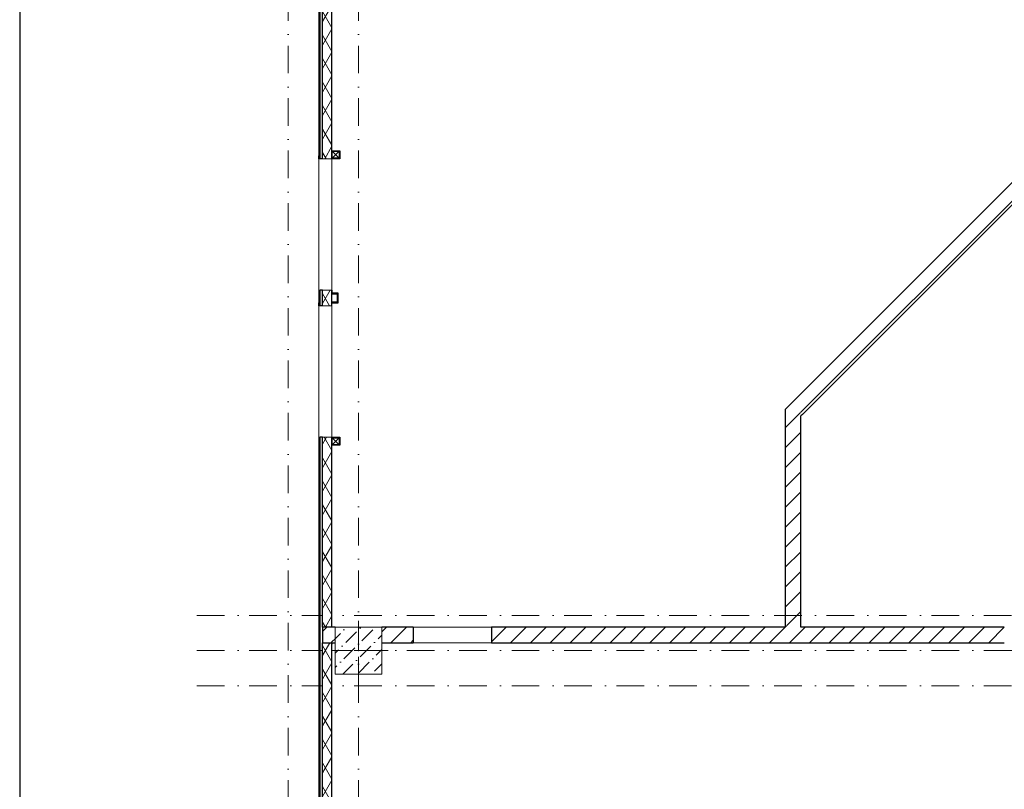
# Model space of a CAD drawing. Header units: millimetres. Extents: x -2890 to 117730, y -526 to 88572.
# Tile 6 of 65: x 1208 to 13786, y 42523 to 52357. Entities that reach past the tile are written whole.
import ezdxf

# ---------------------------------------------------------------- set-up
doc = ezdxf.new("R2010")
doc.units = ezdxf.units.MM
doc.header["$MEASUREMENT"] = 0
doc.set_wipeout_variables(frame=1)
for name, pattern in [('A_dashed', [19.05, 12.7, -6.35]), ('Wipeout_Contour', [1000, 0, -1000]), ('Штрихпунктирная', [6.702778, 3.527778, -1.763889, 0, -1.411111])]:
    doc.linetypes.add(name, pattern=pattern)
for name, color, linetype in [('Конструктив - Колонны', 7, 'Continuous'), ('Конструктив - Стены Блок 200 нов', 7, 'Continuous'), ('Конструктив - Стены наружние фасад', 7, 'Continuous'), ('Конструктив - Фасадные стены сущ', 7, 'Continuous'), ('СУЩ  Благоустройство', 7, 'Continuous'), ('Элемент Модели - Оси', 7, 'Continuous')]:
    doc.layers.add(name, color=color, linetype=linetype)
pattern_1 = [(45, (-30913.89, 8295.99), (-127.2792, 127.2792), [])]
pattern_2 = [(60, (-30913.89, 8295.99), (-129.9038, 75), []), (120, (-30913.89, 8295.99), (129.9038, 75), [])]
pattern_3 = [(45, (-30913.89, 8295.99), (-70.71068, 70.71068), [])]

msp = doc.modelspace()

# ---------------------------------------------------------------- linework, layer by layer
at = {"color": 7, "linetype": 'Continuous', "lineweight": 30, "ltscale": 100}
msp.add_line((1208, 83105), (1208, 5), dxfattribs=at)
at = {"layer": 'Конструктив - Колонны', "color": 7, "linetype": 'Continuous', "lineweight": 0, "ltscale": 100}
msp.add_line((14006.1, 44296), (13706.1, 44296), dxfattribs=at)
at = {"layer": 'Конструктив - Фасадные стены сущ', "color": 252, "linetype": 'Continuous', "lineweight": 30, "ltscale": 100}
for p, q in [((5291.1, 50586), (5201.1, 50676)), ((5291.1, 50676), (5201.1, 50586)), ((5291.1, 46926), (5201.1, 47016)), ((5291.1, 47016), (5201.1, 46926))]:
    msp.add_line(p, q, dxfattribs=at)
at = {"layer": 'Конструктив - Фасадные стены сущ', "color": 252, "linetype": 'Continuous', "lineweight": 30, "ltscale": 100, "flags": 128}
for points in [[(5196.1, 50681), (5296.1, 50681), (5296.1, 50581), (5196.1, 50581)], [(5201.1, 50676), (5291.1, 50676), (5291.1, 50586), (5201.1, 50586)], [(5276.1, 48861), (5156.1, 48861), (5156.1, 48741), (5276.1, 48741)], [(5266.1, 48851), (5166.1, 48851), (5166.1, 48751), (5266.1, 48751)], [(5196.1, 47021), (5296.1, 47021), (5296.1, 46921), (5196.1, 46921)], [(5201.1, 47016), (5291.1, 47016), (5291.1, 46926), (5201.1, 46926)]]:
    msp.add_lwpolyline(points, close=True, dxfattribs=at)
at = {"layer": 'СУЩ  Благоустройство', "color": 7, "linetype": 'A_dashed', "lineweight": 5, "ltscale": 100}
for p, q in [((5196.1, 48701), (5196.1, 48741)), ((5296.1, 46921), (5296.1, 47021))]:
    msp.add_line(p, q, dxfattribs=at)
at = {"layer": 'Элемент Модели - Оси', "color": 7, "linetype": 'Штрихпунктирная', "lineweight": 15, "ltscale": 100}
for p, q in [((4636.1, 82191.7), (4636.1, 15620.8)), ((3470.8, 43846), (114954, 43846))]:
    msp.add_line(p, q, dxfattribs=at)

# ---------------------------------------------------------------- wipeouts: each hides what was drawn before it
at = {"color": 254, "linetype": 'Wipeout_Contour', "lineweight": 0, "ltscale": 100}
for points in [[(11186.4, 47577.3), (10986.4, 47377.3), (11186.4, 47294.5)], [(5196.1, 44396), (5196.1, 44596), (5076.1, 44596), (5076.1, 44396)], [(5836.1, 44596), (5836.1, 44396), (6235.9, 44396), (6235.9, 44596)], [(11186.4, 44596), (11186.4, 44396), (13786.1, 44396), (13786.1, 44596)]]:
    msp.add_wipeout(points, dxfattribs=at).dxf.layer = 'Конструктив - Стены Блок 200 нов'

# ---------------------------------------------------------------- next in the draw order: hatches: boundary and pattern name
at = {"layer": 'Конструктив - Стены Блок 200 нов', "linetype": 'Continuous', "lineweight": 5, "ltscale": 100}
h = msp.add_hatch(dxfattribs=at)
h.set_pattern_fill('БЛОКИ_БЕТОННЫЕ_ЭФФЕКТИВН_7F', scale=100, style=0, pattern_type=2)
h.set_pattern_definition(pattern_1)
h.paths.add_polyline_path([(11186.4, 47577.3), (10986.4, 47377.3), (11186.4, 47294.5)])
h = msp.add_hatch(dxfattribs=at)
h.set_pattern_fill('БЛОКИ_БЕТОННЫЕ_ЭФФЕКТИВН_7F', scale=100, style=0, pattern_type=2)
h.set_pattern_definition(pattern_1)
h.paths.add_polyline_path([(5196.1, 44396), (5196.1, 44596), (5076.1, 44596), (5076.1, 44396)])
h = msp.add_hatch(dxfattribs=at)
h.set_pattern_fill('БЛОКИ_БЕТОННЫЕ_ЭФФЕКТИВН_7F', scale=100, style=0, pattern_type=2)
h.set_pattern_definition(pattern_1)
h.paths.add_polyline_path([(5836.1, 44596), (5836.1, 44396), (6235.9, 44396), (6235.9, 44596)])
h = msp.add_hatch(dxfattribs=at)
h.set_pattern_fill('БЛОКИ_БЕТОННЫЕ_ЭФФЕКТИВН_7F', scale=100, style=0, pattern_type=2)
h.set_pattern_definition(pattern_1)
h.paths.add_polyline_path([(11186.4, 44596), (11186.4, 44396), (13786.1, 44396), (13786.1, 44596)])

# ---------------------------------------------------------------- next in the draw order: linework, layer by layer
at = {"layer": 'Конструктив - Стены Блок 200 нов', "color": 7, "linetype": 'Continuous', "lineweight": 30, "ltscale": 100}
for p, q in [((6235.9, 44596), (5836.1, 44596)), ((6235.9, 44596), (6235.9, 44501)), ((6235.9, 44501), (6235.9, 44396)), ((5836.1, 44396), (6235.9, 44396))]:
    msp.add_line(p, q, dxfattribs=at)
at = {"layer": 'Конструктив - Стены наружние фасад', "color": 7, "linetype": 'Continuous', "lineweight": 30, "ltscale": 100}
msp.add_line((5076.1, 44596), (5076.1, 44396), dxfattribs=at)

# ---------------------------------------------------------------- next in the draw order: wipeouts: each hides what was drawn before it
at = {"color": 254, "linetype": 'Wipeout_Contour', "lineweight": 0, "ltscale": 100}
for points in [[(5076.1, 50581), (5196.1, 50581), (5196.1, 53253.4), (5076.1, 53253.4)], [(5076.1, 48901), (5076.1, 48701), (5196.1, 48701), (5196.1, 48901)]]:
    msp.add_wipeout(points, dxfattribs=at).dxf.layer = 'Конструктив - Стены наружние фасад'

# ---------------------------------------------------------------- next in the draw order: hatches: boundary and pattern name
at = {"layer": 'Конструктив - Стены наружние фасад', "linetype": 'Continuous', "lineweight": 5, "ltscale": 100}
h = msp.add_hatch(dxfattribs=at)
h.set_pattern_fill('ИЗОЛЯЦИЯ_02_0006', scale=100, style=0, pattern_type=2)
h.set_pattern_definition(pattern_2)
h.paths.add_polyline_path([(5076.1, 50581), (5196.1, 50581), (5196.1, 53253.4), (5076.1, 53253.4)])
h = msp.add_hatch(dxfattribs=at)
h.set_pattern_fill('ИЗОЛЯЦИЯ_02_0006', scale=100, style=0, pattern_type=2)
h.set_pattern_definition(pattern_2)
h.paths.add_polyline_path([(5076.1, 48901), (5076.1, 48701), (5196.1, 48701), (5196.1, 48901)])

# ---------------------------------------------------------------- next in the draw order: linework, layer by layer
at = {"layer": 'Конструктив - Стены наружние фасад', "color": 7, "linetype": 'Continuous', "lineweight": 30, "ltscale": 100}
for p, q in [((5196.1, 50581), (5196.1, 50618)), ((5196.1, 48901), (5196.1, 48864)), ((5196.1, 48701), (5196.1, 48738))]:
    msp.add_line(p, q, dxfattribs=at)
at = {"layer": 'Конструктив - Стены наружние фасад', "color": 7, "linetype": 'Continuous', "lineweight": 15, "ltscale": 100}
msp.add_line((5196.1, 48901), (5196.1, 50581), dxfattribs=at)
at = {"layer": 'Конструктив - Стены наружние фасад', "color": 7, "linetype": 'Continuous', "lineweight": 30, "ltscale": 100, "flags": 128}
for points in [[(5196.1, 50581), (5196.1, 53253.4)], [(5196.1, 48701), (5196.1, 48901)]]:
    msp.add_lwpolyline(points, dxfattribs=at)

# ---------------------------------------------------------------- next in the draw order: wipeouts: each hides what was drawn before it
at = {"color": 254, "linetype": 'Wipeout_Contour', "lineweight": 0, "ltscale": 100}
for points in [[(5196.1, 44596), (5196.1, 44396), (5236.1, 44396), (5236.1, 44596)], [(10986.4, 44396), (11186.4, 44396), (11186.4, 44596), (10986.4, 44596)]]:
    msp.add_wipeout(points, dxfattribs=at).dxf.layer = 'Конструктив - Стены Блок 200 нов'

# ---------------------------------------------------------------- next in the draw order: hatches: boundary and pattern name
at = {"layer": 'Конструктив - Стены Блок 200 нов', "linetype": 'Continuous', "lineweight": 5, "ltscale": 100}
h = msp.add_hatch(dxfattribs=at)
h.set_pattern_fill('БЛОКИ_БЕТОННЫЕ_ЭФФЕКТИВН_7F', scale=100, style=0, pattern_type=2)
h.set_pattern_definition(pattern_1)
h.paths.add_polyline_path([(5196.1, 44596), (5196.1, 44396), (5236.1, 44396), (5236.1, 44596)])
h = msp.add_hatch(dxfattribs=at)
h.set_pattern_fill('БЛОКИ_БЕТОННЫЕ_ЭФФЕКТИВН_7F', scale=100, style=0, pattern_type=2)
h.set_pattern_definition(pattern_1)
h.paths.add_polyline_path([(10986.4, 44396), (11186.4, 44396), (11186.4, 44596), (10986.4, 44596)])

# ---------------------------------------------------------------- next in the draw order: linework, layer by layer
at = {"layer": 'Конструктив - Стены Блок 200 нов', "color": 7, "linetype": 'Continuous', "lineweight": 30, "ltscale": 100}
for p, q in [((5236.1, 44596), (5196.1, 44596)), ((11186.4, 44596), (11186.4, 44616)), ((13786.1, 44596), (11186.4, 44596)), ((5196.1, 44396), (5236.1, 44396)), ((11186.4, 44396), (13786.1, 44396))]:
    msp.add_line(p, q, dxfattribs=at)
at = {"layer": 'Конструктив - Стены Блок 200 нов', "color": 7, "linetype": 'Continuous', "lineweight": 30, "ltscale": 100, "flags": 128}
msp.add_lwpolyline([(5196.1, 44396), (5196.1, 44376)], dxfattribs=at)
at = {"layer": 'Конструктив - Стены наружние фасад', "color": 7, "linetype": 'Continuous', "lineweight": 30, "ltscale": 100}
for p, q in [((5196.1, 44596), (5076.1, 44596)), ((5076.1, 44396), (5196.1, 44396))]:
    msp.add_line(p, q, dxfattribs=at)

# ---------------------------------------------------------------- next in the draw order: wipeouts: each hides what was drawn before it
at = {"color": 254, "linetype": 'Wipeout_Contour', "lineweight": 0, "ltscale": 100}
for points in [[(5031.1, 62396), (5031.1, 50581), (5046.1, 50581), (5046.1, 62396)], [(5031.1, 48701), (5046.1, 48701), (5046.1, 48901), (5031.1, 48901)]]:
    msp.add_wipeout(points, dxfattribs=at).dxf.layer = 'Конструктив - Стены наружние фасад'

# ---------------------------------------------------------------- next in the draw order: hatches: boundary and pattern name
at = {"layer": 'Конструктив - Стены наружние фасад', "linetype": 'Continuous', "lineweight": 5, "ltscale": 100}
h = msp.add_hatch(dxfattribs=at)
h.set_pattern_fill('МЕТАЛЛ___ТВЕРДЫЙ_СПЛАВ_0006', scale=100, style=0, pattern_type=2)
h.set_pattern_definition(pattern_3)
h.paths.add_polyline_path([(5031.1, 62396), (5031.1, 50581), (5046.1, 50581), (5046.1, 62396)])
h = msp.add_hatch(dxfattribs=at)
h.set_pattern_fill('МЕТАЛЛ___ТВЕРДЫЙ_СПЛАВ_0006', scale=100, style=0, pattern_type=2)
h.set_pattern_definition(pattern_3)
h.paths.add_polyline_path([(5031.1, 48701), (5046.1, 48701), (5046.1, 48901), (5031.1, 48901)])

# ---------------------------------------------------------------- next in the draw order: linework, layer by layer
at = {"layer": 'Конструктив - Стены наружние фасад', "color": 7, "linetype": 'Continuous', "lineweight": 30, "ltscale": 100}
for p, q in [((5046.1, 50581), (5046.1, 61996)), ((5076.1, 50581), (5076.1, 53253.4)), ((5031.1, 50581), (5031.1, 50618)), ((5076.1, 50581), (5046.1, 50581)), ((5031.1, 48901), (5031.1, 48864)), ((5046.1, 48701), (5046.1, 48901)), ((5076.1, 48901), (5046.1, 48901)), ((5076.1, 48701), (5076.1, 48901)), ((5031.1, 48701), (5031.1, 48738)), ((5076.1, 48701), (5046.1, 48701))]:
    msp.add_line(p, q, dxfattribs=at)
at = {"layer": 'Конструктив - Стены наружние фасад', "color": 214, "linetype": 'Continuous', "lineweight": 15, "ltscale": 100}
for p, q in [((5046.1, 50581), (5031.1, 50581)), ((5046.1, 48901), (5031.1, 48901)), ((5046.1, 48701), (5031.1, 48701))]:
    msp.add_line(p, q, dxfattribs=at)
at = {"layer": 'Конструктив - Стены наружние фасад', "color": 7, "linetype": 'Continuous', "lineweight": 15, "ltscale": 100}
msp.add_line((5031.1, 50581), (5031.1, 48901), dxfattribs=at)
at = {"layer": 'Конструктив - Стены наружние фасад', "color": 7, "linetype": 'Continuous', "lineweight": 5, "ltscale": 100}
for p, q in [((5081.1, 50581), (5076.1, 50581)), ((5196.1, 50581), (5081.1, 50581)), ((5081.1, 48901), (5076.1, 48901)), ((5196.1, 48901), (5081.1, 48901)), ((5081.1, 48701), (5076.1, 48701)), ((5196.1, 48701), (5081.1, 48701))]:
    msp.add_line(p, q, dxfattribs=at)
at = {"layer": 'Конструктив - Стены наружние фасад', "color": 7, "linetype": 'Continuous', "lineweight": 30, "ltscale": 100, "flags": 128}
for points in [[(5031.1, 62396), (5031.1, 50581)], [(5031.1, 48901), (5031.1, 48701)]]:
    msp.add_lwpolyline(points, dxfattribs=at)

# ---------------------------------------------------------------- next in the draw order: wipeouts: each hides what was drawn before it
at = {"color": 254, "linetype": 'Wipeout_Contour', "lineweight": 0, "ltscale": 100}
for points, layer in [([(5236.1, 43996), (5836.1, 43996), (5836.1, 44596), (5236.1, 44596)], 'Конструктив - Колонны'), ([(7235.9, 44396), (10986.4, 44396), (10986.4, 44596), (7235.9, 44596)], 'Конструктив - Стены Блок 200 нов')]:
    msp.add_wipeout(points, dxfattribs=at).dxf.layer = layer

# ---------------------------------------------------------------- next in the draw order: hatches: boundary and pattern name
at = {"layer": 'Конструктив - Колонны', "linetype": 'Continuous', "lineweight": 15, "ltscale": 100}
h = msp.add_hatch(dxfattribs=at)
h.set_pattern_fill('БЕТОН_01_0006', scale=100, style=0, pattern_type=2)
h.set_pattern_definition([(45, (-30913.9, 8296), (-183.8478, 183.8478), [195, -65, 0, -65]), (45, (-30890.9, 8502.82), (-183.8478, 183.8478), [195, -65, 0, -65])])
h.paths.add_polyline_path([(5236.1, 43996), (5836.1, 43996), (5836.1, 44596), (5236.1, 44596)])
at = {"layer": 'Конструктив - Стены Блок 200 нов', "linetype": 'Continuous', "lineweight": 5, "ltscale": 100}
h = msp.add_hatch(dxfattribs=at)
h.set_pattern_fill('БЛОКИ_БЕТОННЫЕ_ЭФФЕКТИВН_7F', scale=100, style=0, pattern_type=2)
h.set_pattern_definition(pattern_1)
h.paths.add_polyline_path([(7235.9, 44396), (10986.4, 44396), (10986.4, 44596), (7235.9, 44596)])

# ---------------------------------------------------------------- next in the draw order: linework, layer by layer
at = {"layer": 'Конструктив - Колонны', "color": 7, "linetype": 'Continuous', "lineweight": 0, "ltscale": 100}
for p, q in [((5536.1, 44376), (5536.1, 44676)), ((5456.1, 44296), (5156.1, 44296)), ((5616.1, 44296), (5916.1, 44296)), ((5536.1, 44216), (5536.1, 43916))]:
    msp.add_line(p, q, dxfattribs=at)
at = {"layer": 'Конструктив - Колонны', "color": 7, "linetype": 'Continuous', "lineweight": 15, "ltscale": 100, "flags": 128}
msp.add_lwpolyline([(5236.1, 43996), (5836.1, 43996), (5836.1, 44596), (5236.1, 44596)], close=True, dxfattribs=at)
at = {"layer": 'Конструктив - Колонны', "color": 7, "linetype": 'Continuous', "lineweight": 0, "ltscale": 100}
msp.add_point((5536.1, 44296), dxfattribs=at)
at = {"layer": 'Конструктив - Стены Блок 200 нов', "color": 7, "linetype": 'Continuous', "lineweight": 15, "ltscale": 100}
for p, q in [((7235.9, 44596), (6235.9, 44596)), ((7235.9, 44596), (6235.9, 44596)), ((7235.9, 44396), (6235.9, 44396)), ((7235.9, 44396), (6235.9, 44396))]:
    msp.add_line(p, q, dxfattribs=at)
at = {"layer": 'Конструктив - Стены Блок 200 нов', "color": 7, "linetype": 'Continuous', "lineweight": 30, "ltscale": 100}
for p, q in [((10986.4, 44596), (7235.9, 44596)), ((7235.9, 44596), (7235.9, 44501)), ((10986.4, 44616), (10986.4, 44596)), ((7235.9, 44501), (7235.9, 44396)), ((7235.9, 44396), (10986.4, 44396)), ((10986.4, 44396), (11186.4, 44396))]:
    msp.add_line(p, q, dxfattribs=at)
at = {"layer": 'Элемент Модели - Оси', "color": 7, "linetype": 'Штрихпунктирная', "lineweight": 15, "ltscale": 100}
for p, q in [((5536.1, 82191.7), (5536.1, 15620.8)), ((3470.8, 44296), (114954, 44296))]:
    msp.add_line(p, q, dxfattribs=at)

# ---------------------------------------------------------------- next in the draw order: wipeouts: each hides what was drawn before it
at = {"color": 254, "linetype": 'Wipeout_Contour', "lineweight": 0, "ltscale": 100}
for points, layer in [([(10986.4, 44596), (11186.4, 44596), (11186.4, 44616), (10986.4, 44616)], 'Конструктив - Стены Блок 200 нов'), ([(5196.1, 35946), (5196.1, 44396), (5076.1, 44396), (5076.1, 35946)], 'Конструктив - Стены наружние фасад')]:
    msp.add_wipeout(points, dxfattribs=at).dxf.layer = layer

# ---------------------------------------------------------------- next in the draw order: hatches: boundary and pattern name
at = {"layer": 'Конструктив - Стены Блок 200 нов', "linetype": 'Continuous', "lineweight": 5, "ltscale": 100}
h = msp.add_hatch(dxfattribs=at)
h.set_pattern_fill('БЛОКИ_БЕТОННЫЕ_ЭФФЕКТИВН_7F', scale=100, style=0, pattern_type=2)
h.set_pattern_definition(pattern_1)
h.paths.add_polyline_path([(10986.4, 44596), (11186.4, 44596), (11186.4, 44616), (10986.4, 44616)])
at = {"layer": 'Конструктив - Стены наружние фасад', "linetype": 'Continuous', "lineweight": 5, "ltscale": 100}
h = msp.add_hatch(dxfattribs=at)
h.set_pattern_fill('ИЗОЛЯЦИЯ_02_0006', scale=100, style=0, pattern_type=2)
h.set_pattern_definition(pattern_2)
h.paths.add_polyline_path([(5196.1, 35946), (5196.1, 44396), (5076.1, 44396), (5076.1, 35946)])

# ---------------------------------------------------------------- next in the draw order: linework, layer by layer
at = {"layer": 'Конструктив - Стены наружние фасад', "color": 7, "linetype": 'Continuous', "lineweight": 30, "ltscale": 100, "flags": 128}
msp.add_lwpolyline([(5196.1, 35946), (5196.1, 44396)], dxfattribs=at)

# ---------------------------------------------------------------- next in the draw order: wipeouts: each hides what was drawn before it
at = {"color": 254, "linetype": 'Wipeout_Contour', "lineweight": 0, "ltscale": 100}
msp.add_wipeout([(10986.4, 44616), (11186.4, 44616), (11186.4, 47294.5), (10986.4, 47094.5)], dxfattribs=at).dxf.layer = 'Конструктив - Стены Блок 200 нов'

# ---------------------------------------------------------------- next in the draw order: hatches: boundary and pattern name
at = {"layer": 'Конструктив - Стены Блок 200 нов', "linetype": 'Continuous', "lineweight": 5, "ltscale": 100}
h = msp.add_hatch(dxfattribs=at)
h.set_pattern_fill('БЛОКИ_БЕТОННЫЕ_ЭФФЕКТИВН_7F', scale=100, style=0, pattern_type=2)
h.set_pattern_definition(pattern_1)
h.paths.add_polyline_path([(10986.4, 44616), (11186.4, 44616), (11186.4, 47294.5), (10986.4, 47094.5)])

# ---------------------------------------------------------------- next in the draw order: linework, layer by layer
at = {"layer": 'Конструктив - Стены Блок 200 нов', "color": 7, "linetype": 'Continuous', "lineweight": 30, "ltscale": 100}
for p, q in [((10986.4, 44616), (10986.4, 44596)), ((11186.4, 44596), (11186.4, 44616))]:
    msp.add_line(p, q, dxfattribs=at)
at = {"layer": 'Элемент Модели - Оси', "color": 7, "linetype": 'Штрихпунктирная', "lineweight": 15, "ltscale": 100}
msp.add_line((3470.8, 44746), (114954, 44746), dxfattribs=at)

# ---------------------------------------------------------------- next in the draw order: wipeouts: each hides what was drawn before it
at = {"color": 254, "linetype": 'Wipeout_Contour', "lineweight": 0, "ltscale": 100}
for points, layer in [([(10986.4, 47094.5), (11186.4, 47294.5), (10986.4, 47377.3)], 'Конструктив - Стены Блок 200 нов'), ([(5076.1, 47021), (5076.1, 44596), (5196.1, 44596), (5196.1, 47021)], 'Конструктив - Стены наружние фасад')]:
    msp.add_wipeout(points, dxfattribs=at).dxf.layer = layer

# ---------------------------------------------------------------- next in the draw order: hatches: boundary and pattern name
at = {"layer": 'Конструктив - Стены Блок 200 нов', "linetype": 'Continuous', "lineweight": 5, "ltscale": 100}
h = msp.add_hatch(dxfattribs=at)
h.set_pattern_fill('БЛОКИ_БЕТОННЫЕ_ЭФФЕКТИВН_7F', scale=100, style=0, pattern_type=2)
h.set_pattern_definition(pattern_1)
h.paths.add_polyline_path([(10986.4, 47094.5), (11186.4, 47294.5), (10986.4, 47377.3)])
at = {"layer": 'Конструктив - Стены наружние фасад', "linetype": 'Continuous', "lineweight": 5, "ltscale": 100}
h = msp.add_hatch(dxfattribs=at)
h.set_pattern_fill('ИЗОЛЯЦИЯ_02_0006', scale=100, style=0, pattern_type=2)
h.set_pattern_definition(pattern_2)
h.paths.add_polyline_path([(5076.1, 47021), (5076.1, 44596), (5196.1, 44596), (5196.1, 47021)])

# ---------------------------------------------------------------- next in the draw order: linework, layer by layer
at = {"layer": 'Конструктив - Стены Блок 200 нов', "color": 7, "linetype": 'Continuous', "lineweight": 30, "ltscale": 100}
for p, q in [((11186.4, 47577.3), (10986.4, 47377.3)), ((10986.4, 47377.3), (10986.4, 47094.5)), ((11206.4, 47314.5), (11186.4, 47294.5)), ((11186.4, 44616), (11186.4, 47294.5)), ((10986.4, 47094.5), (10986.4, 44616))]:
    msp.add_line(p, q, dxfattribs=at)
at = {"layer": 'Конструктив - Стены наружние фасад', "color": 7, "linetype": 'Continuous', "lineweight": 15, "ltscale": 100}
msp.add_line((5196.1, 47021), (5196.1, 48701), dxfattribs=at)
at = {"layer": 'Конструктив - Стены наружние фасад', "color": 7, "linetype": 'Continuous', "lineweight": 30, "ltscale": 100}
msp.add_line((5196.1, 47021), (5196.1, 46984), dxfattribs=at)
at = {"layer": 'Конструктив - Стены наружние фасад', "color": 7, "linetype": 'Continuous', "lineweight": 30, "ltscale": 100, "flags": 128}
msp.add_lwpolyline([(5196.1, 44596), (5196.1, 47021)], dxfattribs=at)

# ---------------------------------------------------------------- next in the draw order: wipeouts: each hides what was drawn before it
at = {"color": 254, "linetype": 'Wipeout_Contour', "lineweight": 0, "ltscale": 100}
for points, layer in [([(11186.4, 47294.5), (14388.2, 50496), (14105.3, 50496), (11186.4, 47577.3)], 'Конструктив - Стены Блок 200 нов'), ([(5031.1, 34145.6), (5046.1, 34145.6), (5046.1, 47021), (5031.1, 47021)], 'Конструктив - Стены наружние фасад')]:
    msp.add_wipeout(points, dxfattribs=at).dxf.layer = layer

# ---------------------------------------------------------------- next in the draw order: hatches: boundary and pattern name
at = {"layer": 'Конструктив - Стены Блок 200 нов', "linetype": 'Continuous', "lineweight": 5, "ltscale": 100}
h = msp.add_hatch(dxfattribs=at)
h.set_pattern_fill('БЛОКИ_БЕТОННЫЕ_ЭФФЕКТИВН_7F', scale=100, style=0, pattern_type=2)
h.set_pattern_definition(pattern_1)
h.paths.add_polyline_path([(11186.4, 47294.5), (14388.2, 50496), (14105.3, 50496), (11186.4, 47577.3)])
at = {"layer": 'Конструктив - Стены наружние фасад', "linetype": 'Continuous', "lineweight": 5, "ltscale": 100}
h = msp.add_hatch(dxfattribs=at)
h.set_pattern_fill('МЕТАЛЛ___ТВЕРДЫЙ_СПЛАВ_0006', scale=100, style=0, pattern_type=2)
h.set_pattern_definition(pattern_3)
h.paths.add_polyline_path([(5031.1, 34145.6), (5046.1, 34145.6), (5046.1, 47021), (5031.1, 47021)])

# ---------------------------------------------------------------- next in the draw order: linework, layer by layer
at = {"layer": 'Конструктив - Стены Блок 200 нов', "color": 7, "linetype": 'Continuous', "lineweight": 30, "ltscale": 100}
for p, q in [((14105.3, 50496), (11186.4, 47577.3)), ((11206.4, 47314.5), (14368.2, 50476)), ((11186.4, 47577.3), (10986.4, 47377.3)), ((11206.4, 47314.5), (11186.4, 47294.5))]:
    msp.add_line(p, q, dxfattribs=at)
at = {"layer": 'Конструктив - Стены наружние фасад', "color": 7, "linetype": 'Continuous', "lineweight": 15, "ltscale": 100}
msp.add_line((5031.1, 48701), (5031.1, 47021), dxfattribs=at)
at = {"layer": 'Конструктив - Стены наружние фасад', "color": 7, "linetype": 'Continuous', "lineweight": 30, "ltscale": 100}
for p, q in [((5031.1, 47021), (5031.1, 46984)), ((5046.1, 34145.6), (5046.1, 47021)), ((5076.1, 47021), (5046.1, 47021)), ((5076.1, 44596), (5076.1, 47021)), ((5196.1, 44596), (5076.1, 44596)), ((5076.1, 44596), (5076.1, 44396)), ((5076.1, 44396), (5196.1, 44396)), ((5076.1, 35946), (5076.1, 44396))]:
    msp.add_line(p, q, dxfattribs=at)
at = {"layer": 'Конструктив - Стены наружние фасад', "color": 214, "linetype": 'Continuous', "lineweight": 15, "ltscale": 100}
msp.add_line((5046.1, 47021), (5031.1, 47021), dxfattribs=at)
at = {"layer": 'Конструктив - Стены наружние фасад', "color": 7, "linetype": 'Continuous', "lineweight": 5, "ltscale": 100}
for p, q in [((5081.1, 47021), (5076.1, 47021)), ((5196.1, 47021), (5081.1, 47021))]:
    msp.add_line(p, q, dxfattribs=at)
at = {"layer": 'Конструктив - Стены наружние фасад', "color": 7, "linetype": 'Continuous', "lineweight": 30, "ltscale": 100, "flags": 128}
msp.add_lwpolyline([(5031.1, 47021), (5031.1, 34145.6)], dxfattribs=at)

doc.saveas('drawing.dxf')
